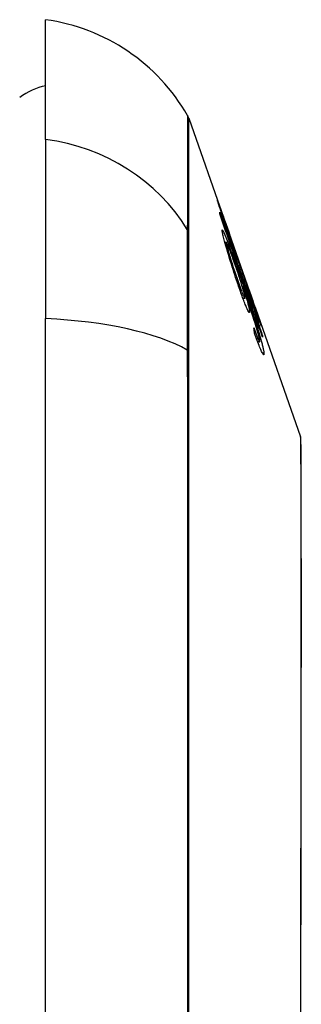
# Model space of a CAD drawing. Header units: inches. Extents: x 11 to 342, y 26 to 169.
# Tile 124 of 205: x 97.185 to 97.356, y 98.515 to 99.113. Entities that reach past the tile are written whole.
import ezdxf

# ---------------------------------------------------------------- set-up
doc = ezdxf.new("R2010")
doc.units = ezdxf.units.IN
doc.header["$MEASUREMENT"] = 0
doc.layers.add('Visible Edges(ANSI)', color=7, linetype='Continuous', lineweight=25)
doc.layers.add('Visible Tangent Edges(ANSI)', color=7, linetype='Continuous', lineweight=25)

msp = doc.modelspace()

# ---------------------------------------------------------------- linework, layer by layer
at = {"layer": 'Visible Edges(ANSI)'}
for p, q in [((97.20061, 99.04037), (97.20061, 99.11313)), ((97.28752, 99.05324), (97.30916, 98.9914)), ((97.20061, 99.04037), (97.20061, 98.93158)), ((97.30744, 98.99607), (97.30722, 98.99607)), ((97.31203, 98.98321), (97.30916, 98.9914)), ((97.31188, 98.98363), (97.31187, 98.98363)), ((97.31203, 98.98321), (97.32432, 98.94809)), ((97.31029, 98.97783), (97.30937, 98.97783)), ((97.3176, 98.96714), (97.32043, 98.95904)), ((97.31801, 98.96579), (97.31774, 98.96579)), ((97.3204, 98.9591), (97.32017, 98.9591)), ((97.32033, 98.9508), (97.31997, 98.9508)), ((97.32209, 98.95223), (97.32517, 98.94343)), ((97.32789, 98.9379), (97.32432, 98.94809)), ((97.32447, 98.94767), (97.32446, 98.94767)), ((97.32151, 98.94386), (97.32031, 98.94386)), ((97.32517, 98.94343), (97.32476, 98.94343)), ((97.32634, 98.9383), (97.32596, 98.9383)), ((97.32789, 98.9379), (97.35526, 98.8597)), ((97.32889, 98.93472), (97.32861, 98.93472)), ((97.20061, 98.07421), (97.20061, 98.93158)), ((97.33208, 98.92135), (97.33182, 98.92135)), ((97.32948, 98.91933), (97.32859, 98.91933)), ((97.33048, 98.91755), (97.32924, 98.91755))]:
    msp.add_line(p, q, dxfattribs=at)
at = {"layer": 'Visible Edges(ANSI)', "flags": 128}
for points in [[(97.30478, 99.00365), (97.30479, 99.00368), (97.30485, 99.00355), (97.30497, 99.00326), (97.30514, 99.00278), (97.30538, 99.00212), (97.30567, 99.00131), (97.30599, 99.00044), (97.3063, 98.99955), (97.3066, 98.99871), (97.30688, 98.99792), (97.30716, 98.9971), (97.30746, 98.99625), (97.30778, 98.99535), (97.30811, 98.99442), (97.30845, 98.99345), (97.3088, 98.99244), (97.30916, 98.9914), (97.30953, 98.99034), (97.30991, 98.98926), (97.31029, 98.98817), (97.31068, 98.98706), (97.31108, 98.98593), (97.31148, 98.98479), (97.31188, 98.98363)], [(97.31302, 98.97907), (97.31231, 98.98109), (97.31162, 98.9831), (97.31093, 98.9851), (97.31026, 98.98707), (97.30961, 98.98896), (97.30899, 98.9908), (97.3084, 98.99254), (97.30787, 98.99411), (97.30742, 98.99548), (97.30703, 98.99665), (97.3067, 98.99762), (97.30643, 98.99846), (97.30617, 98.99924), (97.30593, 98.99996), (97.30572, 99.00062), (97.30552, 99.00122), (97.30535, 99.00175), (97.30521, 99.00222), (97.30508, 99.00261), (97.30498, 99.00294), (97.3049, 99.00321), (97.30484, 99.00342), (97.3048, 99.00356), (97.30478, 99.00365)], [(97.30622, 98.99617), (97.30705, 98.99378), (97.30789, 98.99138), (97.30872, 98.98898), (97.30956, 98.98657), (97.3104, 98.98417), (97.31123, 98.98176), (97.31207, 98.97934), (97.31291, 98.97693), (97.31375, 98.97452), (97.31459, 98.9721), (97.31543, 98.96968), (97.31627, 98.96726), (97.31711, 98.96484), (97.31795, 98.96242), (97.3188, 98.96), (97.31964, 98.95759), (97.32048, 98.95517), (97.32132, 98.95275), (97.32216, 98.95034), (97.32299, 98.94793), (97.32383, 98.94551), (97.32467, 98.94311), (97.3255, 98.9407), (97.32634, 98.9383)], [(97.30644, 98.99468), (97.30643, 98.99474), (97.30642, 98.9948), (97.30641, 98.99487), (97.3064, 98.99493), (97.30639, 98.99499), (97.30639, 98.99505), (97.30638, 98.99512), (97.30637, 98.99518), (97.30636, 98.99524), (97.30635, 98.9953), (97.30634, 98.99536), (97.30633, 98.99543), (97.30632, 98.99549), (97.30631, 98.99555), (97.30631, 98.99561), (97.3063, 98.99568), (97.30629, 98.99574), (97.30628, 98.9958), (97.30627, 98.99586), (97.30626, 98.99592), (97.30625, 98.99599), (97.30624, 98.99605), (97.30623, 98.99611), (97.30622, 98.99617)], [(97.33215, 98.92039), (97.33109, 98.92347), (97.33002, 98.92655), (97.32896, 98.92964), (97.32789, 98.93273), (97.32681, 98.93583), (97.32574, 98.93894), (97.32467, 98.94204), (97.32359, 98.94515), (97.32251, 98.94827), (97.32144, 98.95138), (97.32036, 98.95449), (97.31928, 98.95761), (97.3182, 98.96072), (97.31713, 98.96383), (97.31605, 98.96694), (97.31497, 98.97004), (97.3139, 98.97314), (97.31283, 98.97624), (97.31176, 98.97933), (97.31069, 98.98242), (97.30962, 98.9855), (97.30856, 98.98857), (97.3075, 98.99163), (97.30644, 98.99468)], [(97.31244, 98.98201), (97.31206, 98.9831), (97.31168, 98.98419), (97.31129, 98.98528), (97.31092, 98.98635), (97.31055, 98.98741), (97.31019, 98.98843), (97.30984, 98.98942), (97.3095, 98.99038), (97.30917, 98.9913), (97.30887, 98.99216), (97.30861, 98.9929), (97.30839, 98.99351), (97.30821, 98.99402), (97.30806, 98.99443), (97.30793, 98.99478), (97.30782, 98.99509), (97.30773, 98.99535), (97.30764, 98.99558), (97.30757, 98.99576), (97.30752, 98.9959), (97.30748, 98.996), (97.30745, 98.99606), (97.30744, 98.99607), (97.30744, 98.99606)], [(97.30744, 98.99606), (97.30746, 98.99596), (97.30751, 98.99578), (97.3076, 98.99551), (97.30771, 98.99515), (97.30785, 98.99471), (97.30803, 98.99417), (97.30823, 98.99355), (97.30846, 98.99287), (97.3087, 98.99215), (97.30894, 98.99143), (97.30918, 98.99071), (97.30943, 98.98999), (97.30968, 98.98924), (97.30995, 98.98846), (97.31022, 98.98766), (97.31051, 98.98683), (97.3108, 98.98597), (97.3111, 98.98509), (97.3114, 98.98421), (97.31171, 98.98332), (97.31202, 98.98242), (97.31234, 98.98152), (97.31265, 98.98061), (97.31297, 98.97969)], [(97.30778, 98.98449), (97.30776, 98.98556), (97.30829, 98.9849), (97.30935, 98.98254), (97.31034, 98.98008), (97.31074, 98.97904), (97.3111, 98.97809), (97.31148, 98.97709), (97.31186, 98.97605), (97.31226, 98.97498), (97.31266, 98.97388), (97.31307, 98.97276), (97.31348, 98.97162), (97.3139, 98.97046), (97.31432, 98.96927), (97.31475, 98.96806), (97.31519, 98.96683), (97.31563, 98.96559), (97.31608, 98.96433), (97.31652, 98.96307), (97.31697, 98.96179), (97.31742, 98.96052), (97.31786, 98.95925), (97.3183, 98.95799), (97.31874, 98.95673)], [(97.31696, 98.9534), (97.31643, 98.95498), (97.3159, 98.95657), (97.31537, 98.95818), (97.31484, 98.9598), (97.31431, 98.96143), (97.3138, 98.96306), (97.31328, 98.96468), (97.31278, 98.9663), (97.31226, 98.96799), (97.31169, 98.96984), (97.3111, 98.97182), (97.31049, 98.97387), (97.30995, 98.97575), (97.30952, 98.97729), (97.30918, 98.97852), (97.30893, 98.97948), (97.30871, 98.98033), (97.30851, 98.98112), (97.30833, 98.98184), (97.30818, 98.9825), (97.30804, 98.9831), (97.30794, 98.98363), (97.30785, 98.98409), (97.30778, 98.98449)], [(97.31188, 98.98363), (97.31191, 98.98356), (97.31193, 98.9835), (97.31195, 98.98343), (97.31198, 98.98336), (97.312, 98.98329), (97.31202, 98.98323), (97.31205, 98.98316), (97.31207, 98.98309), (97.3121, 98.98302), (97.31212, 98.98295), (97.31214, 98.98289), (97.31217, 98.98282), (97.31219, 98.98275), (97.31221, 98.98268), (97.31224, 98.98262), (97.31226, 98.98255), (97.31228, 98.98248), (97.31231, 98.98241), (97.31233, 98.98234), (97.31235, 98.98228), (97.31237, 98.98221), (97.3124, 98.98214), (97.31242, 98.98207), (97.31244, 98.98201)], [(97.31561, 98.9642), (97.31523, 98.9653), (97.31485, 98.96639), (97.31447, 98.96744), (97.3141, 98.96847), (97.31374, 98.96948), (97.31338, 98.97048), (97.31302, 98.97145), (97.31267, 98.97239), (97.31233, 98.97327), (97.31202, 98.97409), (97.31172, 98.97485), (97.31145, 98.97553), (97.3112, 98.97613), (97.31097, 98.97665), (97.31078, 98.97706), (97.31063, 98.97737), (97.3105, 98.97759), (97.31041, 98.97773), (97.31033, 98.97781), (97.31028, 98.97783), (97.31025, 98.97779), (97.31024, 98.97769), (97.31024, 98.97752), (97.31027, 98.9773)], [(97.31027, 98.9773), (97.31031, 98.97707), (97.31036, 98.97679), (97.31042, 98.97648), (97.3105, 98.97612), (97.3106, 98.97572), (97.31071, 98.97528), (97.31083, 98.9748), (97.31097, 98.97429), (97.31112, 98.97374), (97.31128, 98.97317), (97.31145, 98.97256), (97.31162, 98.97194), (97.31181, 98.9713), (97.31201, 98.97063), (97.31221, 98.96995), (97.31247, 98.96907), (97.31281, 98.96795), (97.31323, 98.96659), (97.31374, 98.96499), (97.31428, 98.96329), (97.31483, 98.96159), (97.31539, 98.95989), (97.31595, 98.95822), (97.31651, 98.95657)], [(97.31297, 98.97969), (97.31327, 98.97884), (97.31356, 98.978), (97.31386, 98.97717), (97.31415, 98.97634), (97.31444, 98.97553), (97.31472, 98.97472), (97.315, 98.97393), (97.31527, 98.97317), (97.31554, 98.97243), (97.31579, 98.97172), (97.31604, 98.97104), (97.31627, 98.97039), (97.3165, 98.96976), (97.31672, 98.96915), (97.31694, 98.96854), (97.31716, 98.96795), (97.31737, 98.9674), (97.31755, 98.96691), (97.3177, 98.96652), (97.31782, 98.96621), (97.31791, 98.96599), (97.31798, 98.96585), (97.31801, 98.96579), (97.31801, 98.96581)], [(97.31947, 98.96127), (97.3194, 98.96143), (97.31933, 98.96161), (97.31924, 98.96183), (97.31914, 98.96207), (97.31904, 98.96234), (97.31892, 98.96264), (97.31879, 98.96297), (97.31865, 98.96333), (97.3185, 98.96373), (97.31834, 98.96416), (97.31817, 98.96461), (97.31799, 98.9651), (97.3178, 98.96561), (97.31759, 98.96619), (97.31733, 98.96691), (97.31701, 98.9678), (97.31662, 98.96886), (97.31618, 98.9701), (97.31567, 98.97151), (97.31516, 98.97297), (97.31463, 98.97446), (97.3141, 98.97598), (97.31356, 98.97752), (97.31302, 98.97907)], [(97.32156, 98.94448), (97.32149, 98.94494), (97.32138, 98.94553), (97.32122, 98.94623), (97.32102, 98.94705), (97.32077, 98.94799), (97.32049, 98.949), (97.3202, 98.95), (97.31993, 98.95095), (97.31968, 98.95178), (97.31944, 98.95256), (97.3192, 98.95335), (97.31895, 98.95415), (97.31869, 98.95497), (97.31843, 98.95579), (97.31815, 98.95663), (97.31788, 98.95748), (97.3176, 98.95833), (97.31732, 98.95918), (97.31703, 98.96003), (97.31675, 98.96087), (97.31647, 98.96171), (97.31618, 98.96255), (97.3159, 98.96338), (97.31561, 98.9642)], [(97.31801, 98.96581), (97.31801, 98.96583), (97.31801, 98.96585), (97.318, 98.96587), (97.31799, 98.9659), (97.31798, 98.96594), (97.31797, 98.96597), (97.31796, 98.96602), (97.31795, 98.96606), (97.31793, 98.96611), (97.31792, 98.96616), (97.3179, 98.96622), (97.31788, 98.96628), (97.31786, 98.96634), (97.31784, 98.9664), (97.31782, 98.96647), (97.3178, 98.96654), (97.31778, 98.96661), (97.31775, 98.96668), (97.31773, 98.96675), (97.3177, 98.96683), (97.31768, 98.96691), (97.31765, 98.96698), (97.31763, 98.96706), (97.3176, 98.96714)], [(97.31651, 98.95657), (97.31694, 98.95532), (97.31737, 98.95408), (97.31779, 98.95288), (97.3182, 98.95171), (97.31861, 98.95058), (97.319, 98.94951), (97.31938, 98.9485), (97.31974, 98.94756), (97.32007, 98.94673), (97.32035, 98.94605), (97.32058, 98.94552), (97.32077, 98.9451), (97.32092, 98.94477), (97.32106, 98.94449), (97.32118, 98.94426), (97.32129, 98.94408), (97.32138, 98.94396), (97.32146, 98.94388), (97.32152, 98.94386), (97.32156, 98.94389), (97.32158, 98.94397), (97.32159, 98.9441), (97.32158, 98.94427), (97.32156, 98.94448)], [(97.31874, 98.95673), (97.31924, 98.95531), (97.31973, 98.95389), (97.32022, 98.95247), (97.32072, 98.95105), (97.32121, 98.94962), (97.3217, 98.94819), (97.32219, 98.94677), (97.32267, 98.94535), (97.32315, 98.94394), (97.32363, 98.94253), (97.32411, 98.94114), (97.32457, 98.93975), (97.32504, 98.93837), (97.32549, 98.93701), (97.32594, 98.93566), (97.32638, 98.93433), (97.32681, 98.93302), (97.32724, 98.93172), (97.32766, 98.93042), (97.32807, 98.92913), (97.32848, 98.92786), (97.32888, 98.92659), (97.32927, 98.92535), (97.32965, 98.92412)], [(97.32474, 98.9456), (97.32451, 98.94629), (97.32427, 98.94698), (97.32403, 98.94767), (97.32379, 98.94835), (97.32356, 98.94904), (97.32332, 98.94972), (97.32309, 98.95039), (97.32287, 98.95105), (97.32264, 98.95171), (97.32242, 98.95236), (97.3222, 98.95302), (97.32197, 98.9537), (97.32173, 98.95439), (97.32149, 98.9551), (97.32125, 98.95582), (97.32101, 98.95655), (97.32077, 98.95726), (97.32055, 98.95795), (97.32034, 98.9586), (97.32014, 98.9592), (97.31995, 98.95977), (97.31978, 98.96031), (97.31962, 98.96081), (97.31947, 98.96127)], [(97.32043, 98.95904), (97.32043, 98.95905), (97.32043, 98.95905), (97.32042, 98.95906), (97.32042, 98.95906), (97.32042, 98.95907), (97.32042, 98.95907), (97.32042, 98.95907), (97.32041, 98.95908), (97.32041, 98.95908), (97.32041, 98.95908), (97.32041, 98.95908), (97.32041, 98.95909), (97.32041, 98.95909), (97.32041, 98.95909), (97.3204, 98.95909), (97.3204, 98.95909), (97.3204, 98.9591), (97.3204, 98.9591), (97.3204, 98.9591), (97.3204, 98.9591), (97.3204, 98.9591), (97.3204, 98.95909), (97.3204, 98.95909), (97.3204, 98.95909)], [(97.3204, 98.95909), (97.32054, 98.95859), (97.32091, 98.95743), (97.32147, 98.95571), (97.32194, 98.95431), (97.32211, 98.95378), (97.32223, 98.95343), (97.32235, 98.95307), (97.32248, 98.9527), (97.32261, 98.95231), (97.32274, 98.95192), (97.32288, 98.95153), (97.32302, 98.95112), (97.32316, 98.9507), (97.32331, 98.95027), (97.32345, 98.94984), (97.3236, 98.94941), (97.32375, 98.94897), (97.32391, 98.94853), (97.32406, 98.94809), (97.32421, 98.94765), (97.32437, 98.94721), (97.32452, 98.94676), (97.32468, 98.94632), (97.32483, 98.94587)], [(97.3243, 98.93616), (97.32433, 98.93556), (97.32424, 98.93529), (97.32404, 98.93537), (97.32372, 98.93581), (97.32332, 98.93655), (97.32291, 98.93742), (97.32254, 98.93824), (97.32226, 98.93889), (97.32199, 98.93954), (97.32171, 98.94023), (97.32142, 98.94096), (97.32112, 98.94173), (97.3208, 98.94255), (97.32048, 98.9434), (97.32015, 98.9443), (97.31981, 98.94522), (97.31947, 98.94617), (97.31912, 98.94715), (97.31876, 98.94814), (97.31841, 98.94916), (97.31805, 98.9502), (97.31769, 98.95125), (97.31732, 98.95232), (97.31696, 98.9534)], [(97.32033, 98.9508), (97.32056, 98.95007), (97.32079, 98.94934), (97.32101, 98.94862), (97.32123, 98.94791), (97.32145, 98.94721), (97.32166, 98.94652), (97.32186, 98.94584), (97.32206, 98.94517), (97.32226, 98.9445), (97.32245, 98.94383), (97.32264, 98.94316), (97.32283, 98.94249), (97.32301, 98.94183), (97.32319, 98.94117), (97.32336, 98.94051), (97.32353, 98.93987), (97.32368, 98.93926), (97.32382, 98.93869), (97.32394, 98.93816), (97.32404, 98.93767), (97.32413, 98.93723), (97.3242, 98.93682), (97.32426, 98.93647), (97.3243, 98.93616)], [(97.32953, 98.92258), (97.32898, 98.92451), (97.32836, 98.92657), (97.3277, 98.92874), (97.327, 98.93096), (97.32633, 98.93304), (97.32574, 98.93485), (97.32526, 98.93631), (97.32492, 98.93735), (97.32464, 98.93818), (97.32436, 98.93902), (97.32407, 98.93986), (97.32379, 98.94071), (97.3235, 98.94157), (97.32321, 98.94243), (97.32292, 98.94328), (97.32262, 98.94414), (97.32233, 98.945), (97.32204, 98.94585), (97.32175, 98.9467), (97.32146, 98.94754), (97.32117, 98.94837), (97.32089, 98.94919), (97.32061, 98.95), (97.32033, 98.9508)], [(97.32634, 98.9383), (97.32617, 98.93882), (97.32601, 98.93934), (97.32585, 98.93986), (97.3257, 98.94037), (97.32554, 98.94087), (97.32539, 98.94137), (97.32524, 98.94186), (97.32509, 98.94235), (97.32494, 98.94283), (97.3248, 98.9433), (97.32465, 98.94377), (97.32452, 98.94422), (97.32438, 98.94467), (97.32424, 98.94511), (97.32409, 98.94561), (97.32391, 98.9462), (97.32371, 98.94686), (97.32349, 98.94758), (97.32326, 98.94834), (97.32302, 98.94913), (97.32278, 98.94993), (97.32254, 98.95072), (97.32231, 98.95149), (97.32209, 98.95223)], [(97.32889, 98.93474), (97.32887, 98.93485), (97.3288, 98.93507), (97.32869, 98.93541), (97.32854, 98.93587), (97.32835, 98.93646), (97.32813, 98.93711), (97.3279, 98.93776), (97.3277, 98.93836), (97.32751, 98.9389), (97.32732, 98.93946), (97.32711, 98.94005), (97.3269, 98.94065), (97.32669, 98.94128), (97.32646, 98.94192), (97.32623, 98.94258), (97.326, 98.94325), (97.32576, 98.94394), (97.32552, 98.94463), (97.32527, 98.94534), (97.32503, 98.94605), (97.32478, 98.94676), (97.32453, 98.94748), (97.32428, 98.94819), (97.32403, 98.9489)], [(97.32403, 98.9489), (97.32405, 98.94885), (97.32407, 98.9488), (97.32409, 98.94875), (97.3241, 98.9487), (97.32412, 98.94864), (97.32414, 98.94859), (97.32416, 98.94854), (97.32418, 98.94849), (97.3242, 98.94844), (97.32422, 98.94839), (97.32423, 98.94834), (97.32425, 98.94829), (97.32427, 98.94824), (97.32429, 98.94818), (97.32431, 98.94813), (97.32433, 98.94808), (97.32434, 98.94803), (97.32436, 98.94798), (97.32438, 98.94793), (97.3244, 98.94788), (97.32441, 98.94783), (97.32443, 98.94777), (97.32445, 98.94772), (97.32447, 98.94767)], [(97.32447, 98.94767), (97.32506, 98.94597), (97.32565, 98.94429), (97.32623, 98.94263), (97.3268, 98.941), (97.32736, 98.93941), (97.3279, 98.93787), (97.3284, 98.93644), (97.32884, 98.93519), (97.32922, 98.9341), (97.32954, 98.93316), (97.32982, 98.93236), (97.33007, 98.93164), (97.3303, 98.93097), (97.33052, 98.93035), (97.33071, 98.92979), (97.33088, 98.92927), (97.33103, 98.92882), (97.33116, 98.92843), (97.33127, 98.92809), (97.33136, 98.92781), (97.33143, 98.92759), (97.33148, 98.92741), (97.33151, 98.92729), (97.33153, 98.92721)], [(97.33153, 98.92721), (97.33152, 98.92718), (97.33147, 98.92725), (97.33139, 98.92743), (97.33127, 98.92771), (97.33111, 98.9281), (97.33091, 98.92859), (97.33068, 98.92919), (97.33042, 98.92988), (97.33012, 98.93065), (97.32979, 98.93153), (97.32943, 98.9325), (97.32904, 98.93355), (97.32865, 98.93462), (97.32826, 98.93568), (97.32789, 98.93672), (97.32753, 98.93773), (97.32719, 98.93868), (97.32685, 98.93963), (97.32651, 98.94059), (97.32616, 98.94156), (97.32581, 98.94255), (97.32546, 98.94356), (97.3251, 98.94457), (97.32474, 98.9456)], [(97.32483, 98.94587), (97.3251, 98.9451), (97.32537, 98.94434), (97.32563, 98.94359), (97.3259, 98.94284), (97.32616, 98.94211), (97.32641, 98.9414), (97.32665, 98.94071), (97.32689, 98.94005), (97.32712, 98.93941), (97.32734, 98.9388), (97.32755, 98.93821), (97.32776, 98.93766), (97.32794, 98.93714), (97.32812, 98.93667), (97.32827, 98.93625), (97.32841, 98.93589), (97.32853, 98.93557), (97.32864, 98.9353), (97.32872, 98.93509), (97.32879, 98.93492), (97.32884, 98.93481), (97.32887, 98.93474), (97.32889, 98.93472), (97.32889, 98.93474)], [(97.32517, 98.94343), (97.32548, 98.9424), (97.3258, 98.94137), (97.32611, 98.94034), (97.32643, 98.93932), (97.32674, 98.93831), (97.32705, 98.93731), (97.32735, 98.93632), (97.32765, 98.93535), (97.32795, 98.93439), (97.32824, 98.93345), (97.32853, 98.93254), (97.32881, 98.93165), (97.32908, 98.93078), (97.32934, 98.92995), (97.32959, 98.92914), (97.32985, 98.92833), (97.33011, 98.92751), (97.33038, 98.92666), (97.33065, 98.92581), (97.33093, 98.92494), (97.33121, 98.92406), (97.3315, 98.92316), (97.33179, 98.92226), (97.33208, 98.92135)], [(97.32696, 98.92601), (97.32707, 98.9257), (97.32718, 98.92538), (97.3273, 98.92507), (97.32741, 98.92476), (97.32752, 98.92445), (97.32764, 98.92413), (97.32775, 98.92382), (97.32786, 98.92352), (97.32797, 98.92321), (97.32808, 98.92291), (97.32819, 98.92262), (97.3283, 98.92232), (97.32841, 98.92204), (97.32852, 98.92176), (97.32862, 98.92148), (97.32872, 98.92122), (97.32882, 98.92095), (97.32892, 98.9207), (97.32902, 98.92045), (97.32912, 98.9202), (97.32921, 98.91997), (97.32931, 98.91974), (97.32939, 98.91953), (97.32948, 98.91933)], [(97.32737, 98.92277), (97.32736, 98.92291), (97.32734, 98.92304), (97.32732, 98.92318), (97.32731, 98.92331), (97.32729, 98.92345), (97.32728, 98.92358), (97.32726, 98.92371), (97.32724, 98.92385), (97.32722, 98.92398), (97.32721, 98.92412), (97.32719, 98.92425), (97.32717, 98.92439), (97.32716, 98.92452), (97.32714, 98.92466), (97.32712, 98.92479), (97.3271, 98.92493), (97.32709, 98.92506), (97.32707, 98.9252), (97.32705, 98.92533), (97.32703, 98.92547), (97.32701, 98.9256), (97.327, 98.92574), (97.32698, 98.92587), (97.32696, 98.92601)], [(97.33305, 98.91068), (97.33308, 98.91034), (97.33307, 98.91005), (97.33305, 98.90984), (97.333, 98.9097), (97.33293, 98.90963), (97.33283, 98.90965), (97.3327, 98.90975), (97.33254, 98.90994), (97.33236, 98.91022), (97.33215, 98.91058), (97.33192, 98.91103), (97.33166, 98.91157), (97.33138, 98.91218), (97.33108, 98.91286), (97.33077, 98.91362), (97.33043, 98.91444), (97.33008, 98.91533), (97.32972, 98.91627), (97.32935, 98.91726), (97.32896, 98.9183), (97.32858, 98.91937), (97.32818, 98.92048), (97.32778, 98.92161), (97.32737, 98.92277)], [(97.33056, 98.91809), (97.33055, 98.91819), (97.33053, 98.9183), (97.33052, 98.91841), (97.3305, 98.91854), (97.33048, 98.91867), (97.33046, 98.9188), (97.33043, 98.91895), (97.3304, 98.9191), (97.33037, 98.91927), (97.33033, 98.91944), (97.33029, 98.91962), (97.33025, 98.9198), (97.3302, 98.92), (97.33016, 98.9202), (97.3301, 98.92041), (97.33005, 98.92062), (97.33, 98.92084), (97.32994, 98.92107), (97.32988, 98.92131), (97.32981, 98.92155), (97.32974, 98.9218), (97.32968, 98.92205), (97.3296, 98.92231), (97.32953, 98.92258)], [(97.32965, 98.92412), (97.32989, 98.92332), (97.33013, 98.92253), (97.33036, 98.92175), (97.33059, 98.92099), (97.33081, 98.92025), (97.33102, 98.91952), (97.33122, 98.91881), (97.33141, 98.91812), (97.33159, 98.91746), (97.33177, 98.91682), (97.33193, 98.91621), (97.33208, 98.91562), (97.33222, 98.91505), (97.33235, 98.91451), (97.33247, 98.914), (97.33258, 98.91352), (97.33267, 98.91307), (97.33276, 98.91265), (97.33283, 98.91226), (97.3329, 98.91189), (97.33295, 98.91155), (97.33299, 98.91123), (97.33303, 98.91094), (97.33305, 98.91068)], [(97.33208, 98.92135), (97.33209, 98.92131), (97.33209, 98.92127), (97.33209, 98.92123), (97.3321, 98.92119), (97.3321, 98.92115), (97.3321, 98.92111), (97.33211, 98.92107), (97.33211, 98.92103), (97.33211, 98.92099), (97.33212, 98.92095), (97.33212, 98.92091), (97.33212, 98.92087), (97.33212, 98.92083), (97.33213, 98.92079), (97.33213, 98.92075), (97.33213, 98.92071), (97.33213, 98.92067), (97.33214, 98.92063), (97.33214, 98.92059), (97.33214, 98.92055), (97.33214, 98.92051), (97.33215, 98.92047), (97.33215, 98.92043), (97.33215, 98.92039)], [(97.32948, 98.91933), (97.32957, 98.91912), (97.32966, 98.91892), (97.32975, 98.91873), (97.32983, 98.91856), (97.32991, 98.91839), (97.32999, 98.91824), (97.33006, 98.91811), (97.33013, 98.91798), (97.33019, 98.91788), (97.33025, 98.91779), (97.3303, 98.91771), (97.33035, 98.91765), (97.3304, 98.9176), (97.33044, 98.91757), (97.33047, 98.91756), (97.3305, 98.91756), (97.33052, 98.91757), (97.33054, 98.9176), (97.33056, 98.91765), (97.33057, 98.91771), (97.33057, 98.91778), (97.33057, 98.91787), (97.33057, 98.91798), (97.33056, 98.91809)], [(97.35553, 98.50245), (97.35553, 98.51983), (97.35554, 98.53724), (97.35554, 98.5546), (97.35555, 98.57186), (97.35556, 98.58896), (97.35558, 98.60582), (97.35559, 98.6224), (97.3556, 98.63863), (97.35562, 98.65454), (97.35564, 98.67015), (97.35565, 98.68539), (97.35567, 98.7002), (97.35569, 98.71454), (97.3557, 98.72834), (97.35572, 98.74156), (97.35572, 98.75416), (97.35572, 98.76614), (97.3557, 98.77749), (97.35569, 98.78818), (97.35567, 98.79817), (97.35565, 98.80749), (97.35564, 98.8161), (97.35562, 98.82397), (97.35561, 98.83106), (97.35559, 98.83735), (97.35558, 98.84282), (97.35556, 98.84746), (97.35555, 98.85126), (97.35555, 98.85423), (97.35554, 98.85637), (97.35553, 98.85766), (97.35553, 98.85809)]]:
    msp.add_lwpolyline(points, dxfattribs=at)
at = {"layer": 'Visible Edges(ANSI)'}
for centre, radius, start, end in [((97.18429, 98.99615), 0.11811, 29.81689, 82.0587), ((97.20849, 99.03439), 0.03937, 101.53696, 126.8699), ((97.27823, 99.04999), 0.00984, 19.29005, 29.81689), ((97.35061, 98.85808), 0.00492, 0.17314, 19.29005)]:
    msp.add_arc(centre, radius, start, end, dxfattribs=at)
at = {"layer": 'Visible Tangent Edges(ANSI)'}
for p, q in [((97.30744, 98.99606), (97.30722, 98.99606)), ((97.28756, 98.98345), (97.28756, 98.98362)), ((97.31027, 98.9773), (97.30952, 98.9773)), ((97.31297, 98.97969), (97.3128, 98.97969)), ((97.31651, 98.95657), (97.3159, 98.95657)), ((97.31874, 98.95673), (97.31812, 98.95673)), ((97.3204, 98.95909), (97.32017, 98.95909)), ((97.32483, 98.94587), (97.32465, 98.94587)), ((97.3243, 98.93616), (97.32353, 98.93616)), ((97.33153, 98.92721), (97.3315, 98.92721)), ((97.32965, 98.92412), (97.32909, 98.92412)), ((97.28756, 98.91123), (97.28756, 98.9117)), ((97.33305, 98.91068), (97.3321, 98.91068))]:
    msp.add_line(p, q, dxfattribs=at)
at = {"layer": 'Visible Tangent Edges(ANSI)', "flags": 128}
for points in [[(97.28677, 99.05488), (97.28677, 99.05476), (97.28677, 99.0544), (97.28677, 99.05379), (97.28676, 99.05294), (97.28676, 99.05185), (97.28675, 99.05052), (97.28675, 99.04894), (97.28674, 99.04713), (97.28673, 99.04507), (97.28673, 99.04278), (97.28672, 99.04024), (97.28671, 99.03747), (97.2867, 99.03445), (97.28669, 99.0312), (97.28668, 99.02771), (97.28667, 99.02398), (97.28666, 99.02002), (97.28664, 99.01582), (97.28663, 99.01138), (97.28662, 99.00671), (97.28661, 99.00181), (97.28659, 98.99668), (97.28659, 98.9913), (97.28657, 98.98571)], [(97.28756, 98.98362), (97.28756, 98.98925), (97.28755, 98.99463), (97.28755, 98.99979), (97.28755, 99.00472), (97.28755, 99.00941), (97.28755, 99.01387), (97.28755, 99.0181), (97.28755, 99.02209), (97.28754, 99.02584), (97.28754, 99.02936), (97.28754, 99.03263), (97.28754, 99.03567), (97.28753, 99.03847), (97.28753, 99.04102), (97.28753, 99.04334), (97.28753, 99.04541), (97.28753, 99.04724), (97.28752, 99.04883), (97.28752, 99.05018), (97.28752, 99.05128), (97.28752, 99.05214), (97.28752, 99.05275), (97.28752, 99.05312), (97.28752, 99.05324)], [(97.28657, 98.98571), (97.28656, 98.98418), (97.28655, 98.98249), (97.28654, 98.98064), (97.28653, 98.97864), (97.28652, 98.97649), (97.28652, 98.97419), (97.28651, 98.97175), (97.28651, 98.96918), (97.2865, 98.96646), (97.2865, 98.96361), (97.2865, 98.96064), (97.2865, 98.95754), (97.2865, 98.95432), (97.2865, 98.95099), (97.2865, 98.94755), (97.28651, 98.944), (97.28651, 98.94035), (97.28652, 98.93661), (97.28652, 98.93278), (97.28653, 98.92886), (97.28654, 98.92487), (97.28655, 98.92081), (97.28656, 98.91667), (97.28657, 98.91248)], [(97.28756, 98.9117), (97.28756, 98.9158), (97.28756, 98.91983), (97.28756, 98.9238), (97.28756, 98.92769), (97.28756, 98.93151), (97.28756, 98.93524), (97.28756, 98.9389), (97.28755, 98.94245), (97.28755, 98.94592), (97.28755, 98.94928), (97.28755, 98.95253), (97.28755, 98.95568), (97.28755, 98.95871), (97.28755, 98.96162), (97.28755, 98.96441), (97.28755, 98.96707), (97.28756, 98.9696), (97.28756, 98.97201), (97.28756, 98.97427), (97.28756, 98.9764), (97.28756, 98.97838), (97.28756, 98.98022), (97.28756, 98.98191), (97.28756, 98.98345)], [(97.28657, 98.91248), (97.28659, 98.87957), (97.28662, 98.84631), (97.28664, 98.81272), (97.28667, 98.77885), (97.28669, 98.74474), (97.28671, 98.71042), (97.28673, 98.67594), (97.28674, 98.64134), (97.28675, 98.60666), (97.28676, 98.57194), (97.28677, 98.53724), (97.28677, 98.50255)], [(97.28752, 98.5029), (97.28752, 98.52018), (97.28752, 98.53747), (97.28752, 98.55477), (97.28752, 98.57207), (97.28752, 98.58937), (97.28752, 98.60666), (97.28753, 98.62395), (97.28753, 98.64122), (97.28753, 98.65847), (97.28753, 98.6757), (97.28753, 98.69289), (97.28754, 98.71004), (97.28754, 98.72716), (97.28754, 98.74423), (97.28754, 98.76124), (97.28755, 98.7782), (97.28755, 98.7951), (97.28755, 98.81193), (97.28755, 98.82868), (97.28755, 98.84536), (97.28755, 98.86196), (97.28755, 98.87847), (97.28756, 98.89481), (97.28756, 98.91123)], [(97.35526, 98.85968), (97.35526, 98.85953), (97.35526, 98.85908), (97.35527, 98.85833), (97.35527, 98.85727), (97.35528, 98.85592), (97.35529, 98.85426), (97.3553, 98.8523), (97.35531, 98.85005), (97.35532, 98.8475), (97.35533, 98.84467), (97.35535, 98.84155), (97.35536, 98.83814), (97.35538, 98.83445), (97.35539, 98.83048), (97.35541, 98.82623), (97.35543, 98.8217), (97.35545, 98.8169), (97.35546, 98.81184), (97.35548, 98.80653), (97.3555, 98.80097), (97.35551, 98.79517), (97.35553, 98.78913), (97.35555, 98.78286), (97.35556, 98.77635)], [(97.35556, 98.77635), (97.35557, 98.77466), (97.35557, 98.77295), (97.35557, 98.77123), (97.35558, 98.76949), (97.35558, 98.76774), (97.35558, 98.76597), (97.35558, 98.76419), (97.35558, 98.76239), (97.35558, 98.76058), (97.35559, 98.75876), (97.35559, 98.75692), (97.35559, 98.75507), (97.35559, 98.7532), (97.35559, 98.75132), (97.35558, 98.74943), (97.35558, 98.74752), (97.35558, 98.7456), (97.35558, 98.74367), (97.35558, 98.74172), (97.35558, 98.73975), (97.35557, 98.73778), (97.35557, 98.73579), (97.35557, 98.73379), (97.35556, 98.73177)], [(97.35556, 98.73177), (97.35555, 98.72374), (97.35553, 98.71551), (97.35551, 98.7071), (97.3555, 98.6985), (97.35548, 98.68975), (97.35546, 98.68084), (97.35544, 98.67179), (97.35543, 98.6626), (97.35541, 98.6533), (97.35539, 98.64387), (97.35538, 98.63433), (97.35536, 98.62467), (97.35535, 98.61491), (97.35533, 98.60505), (97.35532, 98.59509), (97.35531, 98.58504), (97.3553, 98.57491), (97.35529, 98.56471), (97.35528, 98.55445), (97.35527, 98.54416), (97.35526, 98.53385), (97.35526, 98.52352), (97.35526, 98.5132)]]:
    msp.add_lwpolyline(points, dxfattribs=at)
at = {"layer": 'Visible Tangent Edges(ANSI)'}
for centre, major_axis, ratio, start_param, end_param in [((97.18429, 98.92994), (0.11811, 0), 0.943995, 0.523835, 1.432195), ((97.27804, 98.98107), (0.00984, -0.00008), 0.945463, 0.267645, 0.531352), ((97.18429, 98.89299), (0.11811, 0), 0.32996, 0.523835, 1.432195), ((97.27804, 98.91086), (0.00984, 0.00003), 0.32572, 0.259229, 0.522936)]:
    msp.add_ellipse(centre, major_axis=major_axis, ratio=ratio, start_param=start_param, end_param=end_param, dxfattribs=at)

doc.saveas('drawing.dxf')
